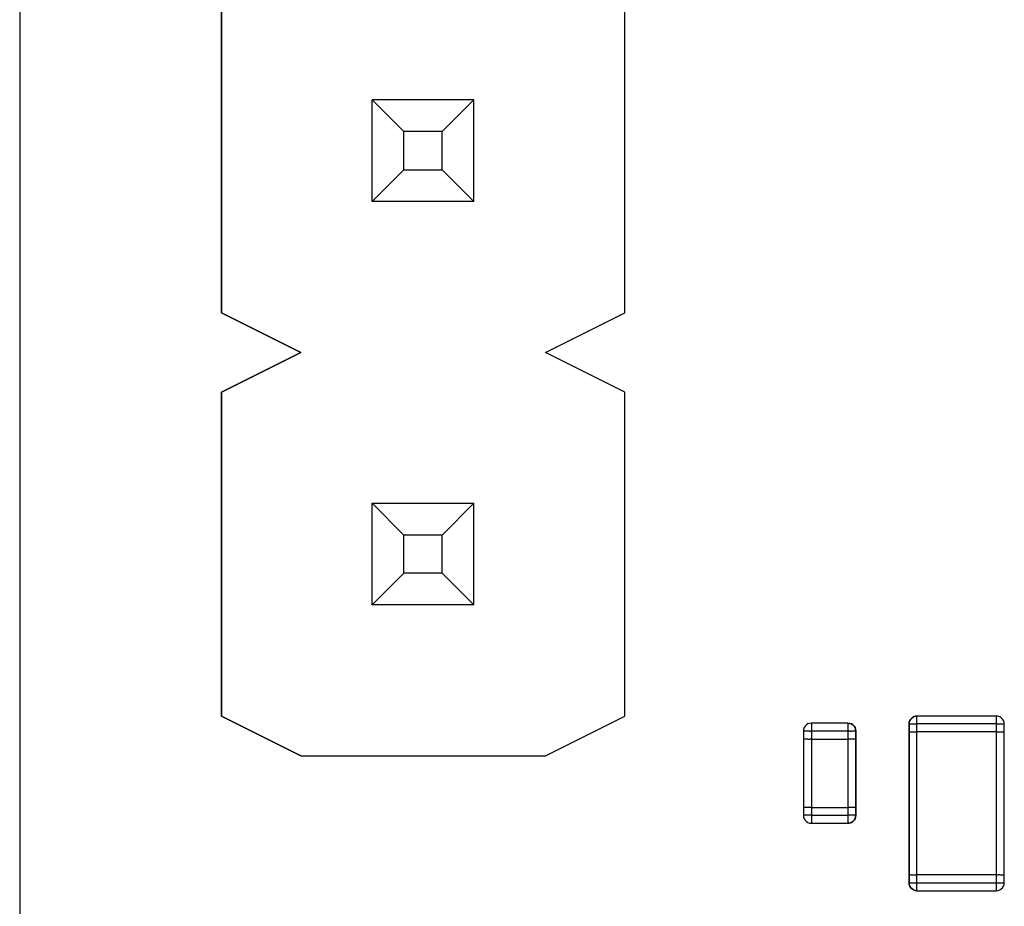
# Model space of a CAD drawing. Header units: inches. Extents: x 0 to 474, y -297 to 0.
# Tile 65 of 256: x 145.8 to 152, y -152.29 to -146.7. Entities that reach past the tile are written whole.
import ezdxf

# ---------------------------------------------------------------- set-up
doc = ezdxf.new("R2010")
doc.units = ezdxf.units.IN
doc.header["$MEASUREMENT"] = 0

msp = doc.modelspace()

# ---------------------------------------------------------------- linework, layer by layer
at = {"color": 18, "true_color": 0x000000}
for p, q in [((145.8, -136.476), (145.8, -188.8)), ((147.0698, -146.5098), (147.0698, -148.5498)), ((147.0698, -148.5498), (147.0698, -146.5098)), ((149.6098, -148.5498), (149.6098, -146.5098)), ((149.6098, -148.5498), (149.6098, -146.5098)), ((148.0198, -147.8498), (148.0198, -147.2098)), ((148.2198, -147.4098), (148.0198, -147.2098)), ((148.6598, -147.2098), (148.0198, -147.2098)), ((148.4598, -147.4098), (148.6598, -147.2098)), ((148.6598, -147.8498), (148.6598, -147.2098)), ((148.2198, -147.6498), (148.2198, -147.4098)), ((148.4598, -147.4098), (148.2198, -147.4098)), ((148.4598, -147.6498), (148.4598, -147.4098)), ((148.0198, -147.8498), (148.2198, -147.6498)), ((148.2198, -147.6498), (148.4598, -147.6498)), ((148.6598, -147.8498), (148.4598, -147.6498)), ((148.6598, -147.8498), (148.0198, -147.8498)), ((147.0698, -148.5498), (147.5698, -148.7998)), ((147.5698, -148.7998), (147.0698, -148.5498)), ((149.1098, -148.7998), (149.6098, -148.5498)), ((149.1098, -148.7998), (149.6098, -148.5498)), ((147.5698, -148.7998), (147.0698, -149.0498)), ((147.0698, -149.0498), (147.5698, -148.7998)), ((149.6098, -149.0498), (149.1098, -148.7998)), ((149.6098, -149.0498), (149.1098, -148.7998)), ((147.0698, -149.0498), (147.0698, -151.0898)), ((147.0698, -151.0898), (147.0698, -149.0498)), ((149.6098, -151.0898), (149.6098, -149.0498)), ((149.6098, -151.0898), (149.6098, -149.0498)), ((148.0198, -150.3898), (148.0198, -149.7498)), ((148.2198, -149.9498), (148.0198, -149.7498)), ((148.0198, -149.7498), (148.6598, -149.7498)), ((148.4598, -149.9498), (148.6598, -149.7498)), ((148.6598, -150.3898), (148.6598, -149.7498)), ((148.2198, -150.1898), (148.2198, -149.9498)), ((148.4598, -149.9498), (148.2198, -149.9498)), ((148.4598, -150.1898), (148.4598, -149.9498)), ((148.0198, -150.3898), (148.2198, -150.1898)), ((148.4598, -150.1898), (148.2198, -150.1898)), ((148.6598, -150.3898), (148.4598, -150.1898)), ((148.6598, -150.3898), (148.0198, -150.3898)), ((147.0698, -151.0898), (147.5698, -151.3398)), ((147.5698, -151.3398), (147.0698, -151.0898)), ((149.1098, -151.3398), (149.6098, -151.0898)), ((149.1098, -151.3398), (149.6098, -151.0898)), ((150.7538, -151.1458), (150.7458, -151.1538)), ((150.7538, -151.1458), (150.7458, -151.1538)), ((150.7628, -151.1398), (150.7538, -151.1458)), ((150.7628, -151.1398), (150.7538, -151.1458)), ((150.7738, -151.1358), (150.7628, -151.1398)), ((150.7738, -151.1358), (150.7628, -151.1398)), ((150.7848, -151.1348), (150.7738, -151.1358)), ((150.7848, -151.1348), (150.7738, -151.1358)), ((151.0148, -151.1348), (150.7848, -151.1348)), ((151.0148, -151.1348), (150.7848, -151.1348)), ((150.7848, -151.1348), (150.7848, -151.1358)), ((150.7848, -151.1358), (150.7848, -151.1398)), ((150.7848, -151.1398), (150.7848, -151.1458)), ((150.7848, -151.1458), (150.7848, -151.1538)), ((151.0258, -151.1358), (151.0148, -151.1348)), ((151.0148, -151.1348), (151.0258, -151.1358)), ((151.0148, -151.1348), (151.0148, -151.1358)), ((151.0148, -151.1358), (151.0148, -151.1398)), ((151.0148, -151.1398), (151.0148, -151.1458)), ((151.0148, -151.1458), (151.0148, -151.1538)), ((151.0368, -151.1398), (151.0258, -151.1358)), ((151.0258, -151.1358), (151.0368, -151.1398)), ((151.0458, -151.1458), (151.0368, -151.1398)), ((151.0368, -151.1398), (151.0458, -151.1458)), ((151.0538, -151.1538), (151.0458, -151.1458)), ((151.0458, -151.1458), (151.0538, -151.1538)), ((151.3998, -151.1398), (151.4008, -151.1288)), ((151.4008, -151.1398), (151.3998, -151.1398)), ((151.3998, -151.1398), (151.3998, -151.1898)), ((151.3998, -151.1898), (151.3998, -151.1398)), ((151.3998, -151.1398), (151.4008, -151.1398)), ((151.4048, -151.1178), (151.4008, -151.1288)), ((151.4008, -151.1288), (151.4048, -151.1178)), ((151.4008, -151.1288), (151.4008, -151.1398)), ((151.4008, -151.1398), (151.4048, -151.1398)), ((151.4108, -151.1088), (151.4048, -151.1178)), ((151.4048, -151.1178), (151.4108, -151.1088)), ((151.4048, -151.1398), (151.4108, -151.1398)), ((151.4188, -151.1008), (151.4108, -151.1088)), ((151.4108, -151.1088), (151.4188, -151.1008)), ((151.4108, -151.1398), (151.4188, -151.1398)), ((151.4278, -151.0948), (151.4188, -151.1008)), ((151.4188, -151.1008), (151.4278, -151.0948)), ((151.4188, -151.1398), (151.4278, -151.1398)), ((151.4388, -151.0908), (151.4278, -151.0948)), ((151.4278, -151.0948), (151.4388, -151.0908)), ((151.4278, -151.1398), (151.4388, -151.1398)), ((151.4498, -151.0898), (151.4388, -151.0908)), ((151.4388, -151.0908), (151.4498, -151.0898)), ((151.4388, -151.1398), (151.4498, -151.1398)), ((151.9498, -151.0898), (151.4498, -151.0898)), ((151.9498, -151.0898), (151.4498, -151.0898)), ((151.4498, -151.0908), (151.4498, -151.0898)), ((151.4498, -151.0948), (151.4498, -151.0908)), ((151.4498, -151.1008), (151.4498, -151.0948)), ((151.4498, -151.1088), (151.4498, -151.1008)), ((151.4498, -151.1178), (151.4498, -151.1088)), ((151.4498, -151.1288), (151.4498, -151.1178)), ((151.4498, -151.1398), (151.4498, -151.1288)), ((151.4498, -151.1898), (151.4498, -151.1398)), ((151.9498, -151.1398), (151.4498, -151.1398)), ((151.9608, -151.0908), (151.9498, -151.0898)), ((151.9608, -151.0908), (151.9498, -151.0898)), ((151.9498, -151.0908), (151.9498, -151.0898)), ((151.9498, -151.0948), (151.9498, -151.0908)), ((151.9498, -151.1008), (151.9498, -151.0948)), ((151.9498, -151.1088), (151.9498, -151.1008)), ((151.9498, -151.1178), (151.9498, -151.1088)), ((151.9498, -151.1288), (151.9498, -151.1178)), ((151.9498, -151.1398), (151.9498, -151.1288)), ((151.9498, -151.1898), (151.9498, -151.1398)), ((151.9498, -151.1398), (151.9608, -151.1398)), ((151.9718, -151.0948), (151.9608, -151.0908)), ((151.9718, -151.0948), (151.9608, -151.0908)), ((151.9608, -151.1398), (151.9718, -151.1398)), ((151.9808, -151.1008), (151.9718, -151.0948)), ((151.9808, -151.1008), (151.9718, -151.0948)), ((151.9718, -151.1398), (151.9808, -151.1398)), ((151.9888, -151.1088), (151.9808, -151.1008)), ((151.9888, -151.1088), (151.9808, -151.1008)), ((151.9808, -151.1398), (151.9888, -151.1398)), ((151.9948, -151.1178), (151.9888, -151.1088)), ((151.9948, -151.1178), (151.9888, -151.1088)), ((151.9888, -151.1398), (151.9948, -151.1398)), ((151.9988, -151.1288), (151.9948, -151.1178)), ((151.9988, -151.1288), (151.9948, -151.1178)), ((151.9948, -151.1398), (151.9988, -151.1398)), ((151.9988, -151.1398), (151.9988, -151.1288)), ((151.9998, -151.1398), (151.9988, -151.1288)), ((151.9998, -151.1398), (151.9988, -151.1398)), ((151.9988, -151.1398), (151.9998, -151.1398)), ((151.9998, -151.1898), (151.9998, -151.1398)), ((151.9998, -151.1898), (151.9998, -151.1398)), ((150.7358, -151.1738), (150.7348, -151.1848)), ((150.7358, -151.1738), (150.7348, -151.1848)), ((150.7348, -151.1848), (150.7348, -151.2348)), ((150.7348, -151.1848), (150.7348, -151.2348)), ((150.7358, -151.1848), (150.7348, -151.1848)), ((150.7398, -151.1628), (150.7358, -151.1738)), ((150.7398, -151.1628), (150.7358, -151.1738)), ((150.7398, -151.1848), (150.7358, -151.1848)), ((150.7458, -151.1538), (150.7398, -151.1628)), ((150.7458, -151.1538), (150.7398, -151.1628)), ((150.7458, -151.1848), (150.7398, -151.1848)), ((150.7538, -151.1848), (150.7458, -151.1848)), ((150.7628, -151.1848), (150.7538, -151.1848)), ((150.7738, -151.1848), (150.7628, -151.1848)), ((150.7738, -151.1848), (150.7848, -151.1848)), ((150.7848, -151.1538), (150.7848, -151.1628)), ((150.7848, -151.1628), (150.7848, -151.1738)), ((150.7848, -151.1738), (150.7848, -151.1848)), ((150.7848, -151.1848), (150.7848, -151.2348)), ((151.0148, -151.1848), (150.7848, -151.1848)), ((151.0148, -151.1538), (151.0148, -151.1628)), ((151.0148, -151.1628), (151.0148, -151.1738)), ((151.0148, -151.1738), (151.0148, -151.1848)), ((151.0258, -151.1848), (151.0148, -151.1848)), ((151.0148, -151.1848), (151.0148, -151.2348)), ((151.0258, -151.1848), (151.0368, -151.1848)), ((151.0458, -151.1848), (151.0368, -151.1848)), ((151.0538, -151.1848), (151.0458, -151.1848)), ((151.0598, -151.1628), (151.0538, -151.1538)), ((151.0538, -151.1538), (151.0598, -151.1628)), ((151.0598, -151.1848), (151.0538, -151.1848)), ((151.0638, -151.1738), (151.0598, -151.1628)), ((151.0598, -151.1628), (151.0638, -151.1738)), ((151.0638, -151.1848), (151.0598, -151.1848)), ((151.0648, -151.1848), (151.0638, -151.1738)), ((151.0638, -151.1738), (151.0648, -151.1848)), ((151.0648, -151.1848), (151.0638, -151.1848)), ((151.0648, -151.2348), (151.0648, -151.1848)), ((151.0648, -151.1848), (151.0648, -151.2348)), ((151.3998, -151.1898), (151.3998, -152.0898)), ((151.3998, -151.1898), (151.4008, -151.1898)), ((151.3998, -152.0898), (151.3998, -151.1898)), ((151.3998, -151.1898), (151.4008, -151.1898)), ((151.4008, -151.1898), (151.4048, -151.1898)), ((151.4008, -151.1898), (151.4048, -151.1898)), ((151.4048, -151.1898), (151.4108, -151.1898)), ((151.4048, -151.1898), (151.4108, -151.1898)), ((151.4108, -151.1898), (151.4188, -151.1898)), ((151.4108, -151.1898), (151.4188, -151.1898)), ((151.4188, -151.1898), (151.4278, -151.1898)), ((151.4188, -151.1898), (151.4278, -151.1898)), ((151.4278, -151.1898), (151.4388, -151.1898)), ((151.4278, -151.1898), (151.4388, -151.1898)), ((151.4388, -151.1898), (151.4498, -151.1898)), ((151.4388, -151.1898), (151.4498, -151.1898)), ((151.9498, -151.1898), (151.4498, -151.1898)), ((151.9498, -151.1898), (151.4498, -151.1898)), ((151.4498, -152.0898), (151.4498, -151.1898)), ((151.9498, -151.1898), (151.9608, -151.1898)), ((151.9498, -151.1898), (151.9608, -151.1898)), ((151.9498, -152.0898), (151.9498, -151.1898)), ((151.9608, -151.1898), (151.9718, -151.1898)), ((151.9608, -151.1898), (151.9718, -151.1898)), ((151.9718, -151.1898), (151.9808, -151.1898)), ((151.9718, -151.1898), (151.9808, -151.1898)), ((151.9808, -151.1898), (151.9888, -151.1898)), ((151.9808, -151.1898), (151.9888, -151.1898)), ((151.9888, -151.1898), (151.9948, -151.1898)), ((151.9888, -151.1898), (151.9948, -151.1898)), ((151.9948, -151.1898), (151.9988, -151.1898)), ((151.9948, -151.1898), (151.9988, -151.1898)), ((151.9988, -151.1898), (151.9998, -151.1898)), ((151.9988, -151.1898), (151.9998, -151.1898)), ((151.9998, -152.0898), (151.9998, -151.1898)), ((151.9998, -152.0898), (151.9998, -151.1898)), ((150.7348, -151.2348), (150.7348, -151.6648)), ((150.7358, -151.2348), (150.7348, -151.2348)), ((150.7358, -151.2348), (150.7348, -151.2348)), ((150.7348, -151.2348), (150.7348, -151.6648)), ((150.7398, -151.2348), (150.7358, -151.2348)), ((150.7398, -151.2348), (150.7358, -151.2348)), ((150.7458, -151.2348), (150.7398, -151.2348)), ((150.7458, -151.2348), (150.7398, -151.2348)), ((150.7538, -151.2348), (150.7458, -151.2348)), ((150.7538, -151.2348), (150.7458, -151.2348)), ((150.7628, -151.2348), (150.7538, -151.2348)), ((150.7628, -151.2348), (150.7538, -151.2348)), ((150.7628, -151.2348), (150.7738, -151.2348)), ((150.7628, -151.2348), (150.7738, -151.2348)), ((150.7848, -151.2348), (150.7738, -151.2348)), ((150.7848, -151.2348), (150.7738, -151.2348)), ((150.7848, -151.2348), (151.0148, -151.2348)), ((150.7848, -151.2348), (151.0148, -151.2348)), ((150.7848, -151.2348), (150.7848, -151.6648)), ((151.0258, -151.2348), (151.0148, -151.2348)), ((151.0258, -151.2348), (151.0148, -151.2348)), ((151.0148, -151.2348), (151.0148, -151.6648)), ((151.0368, -151.2348), (151.0258, -151.2348)), ((151.0368, -151.2348), (151.0258, -151.2348)), ((151.0458, -151.2348), (151.0368, -151.2348)), ((151.0458, -151.2348), (151.0368, -151.2348)), ((151.0538, -151.2348), (151.0458, -151.2348)), ((151.0538, -151.2348), (151.0458, -151.2348)), ((151.0598, -151.2348), (151.0538, -151.2348)), ((151.0598, -151.2348), (151.0538, -151.2348)), ((151.0638, -151.2348), (151.0598, -151.2348)), ((151.0638, -151.2348), (151.0598, -151.2348)), ((151.0648, -151.2348), (151.0638, -151.2348)), ((151.0648, -151.2348), (151.0638, -151.2348)), ((151.0648, -151.6648), (151.0648, -151.2348)), ((151.0648, -151.2348), (151.0648, -151.6648)), ((147.5698, -151.3398), (149.1098, -151.3398)), ((147.5698, -151.3398), (149.1098, -151.3398)), ((150.7348, -151.6648), (150.7348, -151.7148)), ((150.7358, -151.6648), (150.7348, -151.6648)), ((150.7348, -151.6648), (150.7348, -151.7148)), ((150.7358, -151.6648), (150.7348, -151.6648)), ((150.7398, -151.6648), (150.7358, -151.6648)), ((150.7398, -151.6648), (150.7358, -151.6648)), ((150.7458, -151.6648), (150.7398, -151.6648)), ((150.7458, -151.6648), (150.7398, -151.6648)), ((150.7538, -151.6648), (150.7458, -151.6648)), ((150.7538, -151.6648), (150.7458, -151.6648)), ((150.7628, -151.6648), (150.7538, -151.6648)), ((150.7628, -151.6648), (150.7538, -151.6648)), ((150.7738, -151.6648), (150.7628, -151.6648)), ((150.7738, -151.6648), (150.7628, -151.6648)), ((150.7848, -151.6648), (150.7738, -151.6648)), ((150.7848, -151.6648), (150.7738, -151.6648)), ((150.7848, -151.6648), (151.0148, -151.6648)), ((150.7848, -151.6648), (151.0148, -151.6648)), ((150.7848, -151.6648), (150.7848, -151.7148)), ((151.0258, -151.6648), (151.0148, -151.6648)), ((151.0258, -151.6648), (151.0148, -151.6648)), ((151.0148, -151.6648), (151.0148, -151.7148)), ((151.0368, -151.6648), (151.0258, -151.6648)), ((151.0368, -151.6648), (151.0258, -151.6648)), ((151.0458, -151.6648), (151.0368, -151.6648)), ((151.0458, -151.6648), (151.0368, -151.6648)), ((151.0538, -151.6648), (151.0458, -151.6648)), ((151.0538, -151.6648), (151.0458, -151.6648)), ((151.0598, -151.6648), (151.0538, -151.6648)), ((151.0598, -151.6648), (151.0538, -151.6648)), ((151.0638, -151.6648), (151.0598, -151.6648)), ((151.0638, -151.6648), (151.0598, -151.6648)), ((151.0648, -151.6648), (151.0638, -151.6648)), ((151.0648, -151.6648), (151.0638, -151.6648)), ((151.0648, -151.7148), (151.0648, -151.6648)), ((151.0648, -151.6648), (151.0648, -151.7148)), ((150.7348, -151.7148), (150.7358, -151.7148)), ((150.7348, -151.7148), (150.7358, -151.7258)), ((150.7358, -151.7148), (150.7348, -151.7148)), ((150.7358, -151.7148), (150.7358, -151.7258)), ((150.7398, -151.7148), (150.7358, -151.7148)), ((150.7358, -151.7258), (150.7398, -151.7368)), ((150.7358, -151.7258), (150.7398, -151.7368)), ((150.7458, -151.7148), (150.7398, -151.7148)), ((150.7398, -151.7368), (150.7458, -151.7458)), ((150.7398, -151.7368), (150.7458, -151.7458)), ((150.7538, -151.7148), (150.7458, -151.7148)), ((150.7458, -151.7458), (150.7538, -151.7538)), ((150.7458, -151.7458), (150.7538, -151.7538)), ((150.7628, -151.7148), (150.7538, -151.7148)), ((150.7538, -151.7538), (150.7628, -151.7598)), ((150.7538, -151.7538), (150.7628, -151.7598)), ((150.7738, -151.7148), (150.7628, -151.7148)), ((150.7628, -151.7598), (150.7738, -151.7638)), ((150.7628, -151.7598), (150.7738, -151.7638)), ((150.7848, -151.7148), (150.7738, -151.7148)), ((150.7738, -151.7638), (150.7848, -151.7648)), ((150.7738, -151.7638), (150.7848, -151.7648)), ((150.7848, -151.7148), (151.0148, -151.7148)), ((150.7848, -151.7148), (150.7848, -151.7258)), ((150.7848, -151.7258), (150.7848, -151.7368)), ((150.7848, -151.7368), (150.7848, -151.7458)), ((150.7848, -151.7458), (150.7848, -151.7538)), ((150.7848, -151.7538), (150.7848, -151.7598)), ((150.7848, -151.7598), (150.7848, -151.7638)), ((150.7848, -151.7638), (150.7848, -151.7648)), ((150.7848, -151.7648), (151.0148, -151.7648)), ((150.7848, -151.7648), (151.0148, -151.7648)), ((151.0148, -151.7148), (151.0148, -151.7258)), ((151.0258, -151.7148), (151.0148, -151.7148)), ((151.0148, -151.7258), (151.0148, -151.7368)), ((151.0148, -151.7368), (151.0148, -151.7458)), ((151.0148, -151.7458), (151.0148, -151.7538)), ((151.0148, -151.7538), (151.0148, -151.7598)), ((151.0148, -151.7598), (151.0148, -151.7638)), ((151.0148, -151.7648), (151.0258, -151.7638)), ((151.0258, -151.7638), (151.0148, -151.7648)), ((151.0148, -151.7638), (151.0148, -151.7648)), ((151.0368, -151.7148), (151.0258, -151.7148)), ((151.0258, -151.7638), (151.0368, -151.7598)), ((151.0368, -151.7598), (151.0258, -151.7638)), ((151.0458, -151.7148), (151.0368, -151.7148)), ((151.0368, -151.7598), (151.0458, -151.7538)), ((151.0458, -151.7538), (151.0368, -151.7598)), ((151.0538, -151.7148), (151.0458, -151.7148)), ((151.0458, -151.7538), (151.0538, -151.7458)), ((151.0538, -151.7458), (151.0458, -151.7538)), ((151.0598, -151.7148), (151.0538, -151.7148)), ((151.0538, -151.7458), (151.0598, -151.7368)), ((151.0598, -151.7368), (151.0538, -151.7458)), ((151.0638, -151.7148), (151.0598, -151.7148)), ((151.0598, -151.7368), (151.0638, -151.7258)), ((151.0638, -151.7258), (151.0598, -151.7368)), ((151.0638, -151.7258), (151.0638, -151.7148)), ((151.0638, -151.7148), (151.0648, -151.7148)), ((151.0648, -151.7148), (151.0638, -151.7258)), ((151.0648, -151.7148), (151.0638, -151.7148)), ((151.3998, -152.0898), (151.3998, -152.1398)), ((151.3998, -152.0898), (151.4008, -152.0898)), ((151.3998, -152.1398), (151.3998, -152.0898)), ((151.3998, -152.0898), (151.4008, -152.0898)), ((151.3998, -152.1398), (151.4008, -152.1508)), ((151.4008, -152.1508), (151.3998, -152.1398)), ((151.3998, -152.1398), (151.4008, -152.1398)), ((151.4008, -152.0898), (151.4048, -152.0898)), ((151.4008, -152.0898), (151.4048, -152.0898)), ((151.4008, -152.1398), (151.4048, -152.1398)), ((151.4108, -152.0898), (151.4048, -152.0898)), ((151.4108, -152.0898), (151.4048, -152.0898)), ((151.4048, -152.1398), (151.4108, -152.1398)), ((151.4108, -152.0898), (151.4188, -152.0898)), ((151.4108, -152.0898), (151.4188, -152.0898)), ((151.4108, -152.1398), (151.4188, -152.1398)), ((151.4188, -152.0898), (151.4278, -152.0898)), ((151.4188, -152.0898), (151.4278, -152.0898)), ((151.4188, -152.1398), (151.4278, -152.1398)), ((151.4278, -152.0898), (151.4388, -152.0898)), ((151.4278, -152.0898), (151.4388, -152.0898)), ((151.4278, -152.1398), (151.4388, -152.1398)), ((151.4388, -152.0898), (151.4498, -152.0898)), ((151.4388, -152.0898), (151.4498, -152.0898)), ((151.4388, -152.1398), (151.4498, -152.1398)), ((151.9498, -152.0898), (151.4498, -152.0898)), ((151.9498, -152.0898), (151.4498, -152.0898)), ((151.4498, -152.1398), (151.4498, -152.0898)), ((151.4498, -152.1508), (151.4498, -152.1398)), ((151.4498, -152.1398), (151.9498, -152.1398)), ((151.9498, -152.0898), (151.9608, -152.0898)), ((151.9498, -152.0898), (151.9608, -152.0898)), ((151.9498, -152.1398), (151.9498, -152.0898)), ((151.9498, -152.1398), (151.9608, -152.1398)), ((151.9498, -152.1508), (151.9498, -152.1398)), ((151.9718, -152.0898), (151.9608, -152.0898)), ((151.9718, -152.0898), (151.9608, -152.0898)), ((151.9608, -152.1398), (151.9718, -152.1398)), ((151.9718, -152.0898), (151.9808, -152.0898)), ((151.9718, -152.0898), (151.9808, -152.0898)), ((151.9718, -152.1398), (151.9808, -152.1398)), ((151.9808, -152.0898), (151.9888, -152.0898)), ((151.9808, -152.0898), (151.9888, -152.0898)), ((151.9808, -152.1398), (151.9888, -152.1398)), ((151.9888, -152.0898), (151.9948, -152.0898)), ((151.9888, -152.0898), (151.9948, -152.0898)), ((151.9888, -152.1398), (151.9948, -152.1398)), ((151.9948, -152.0898), (151.9988, -152.0898)), ((151.9948, -152.0898), (151.9988, -152.0898)), ((151.9948, -152.1398), (151.9988, -152.1398)), ((151.9988, -152.0898), (151.9998, -152.0898)), ((151.9988, -152.0898), (151.9998, -152.0898)), ((151.9988, -152.1508), (151.9998, -152.1398)), ((151.9988, -152.1508), (151.9998, -152.1398)), ((151.9988, -152.1398), (151.9998, -152.1398)), ((151.9998, -152.1398), (151.9998, -152.0898)), ((151.9998, -152.1398), (151.9998, -152.0898)), ((151.4008, -152.1508), (151.4048, -152.1618)), ((151.4048, -152.1618), (151.4008, -152.1508)), ((151.4048, -152.1618), (151.4108, -152.1708)), ((151.4108, -152.1708), (151.4048, -152.1618)), ((151.4108, -152.1708), (151.4188, -152.1788)), ((151.4188, -152.1788), (151.4108, -152.1708)), ((151.4188, -152.1788), (151.4278, -152.1848)), ((151.4278, -152.1848), (151.4188, -152.1788)), ((151.4278, -152.1848), (151.4388, -152.1888)), ((151.4388, -152.1888), (151.4278, -152.1848)), ((151.4388, -152.1888), (151.4498, -152.1898)), ((151.4498, -152.1898), (151.4388, -152.1888)), ((151.4498, -152.1618), (151.4498, -152.1508)), ((151.4498, -152.1708), (151.4498, -152.1618)), ((151.4498, -152.1788), (151.4498, -152.1708)), ((151.4498, -152.1848), (151.4498, -152.1788)), ((151.4498, -152.1888), (151.4498, -152.1848)), ((151.4498, -152.1898), (151.4498, -152.1888)), ((151.4498, -152.1898), (151.9498, -152.1898)), ((151.4498, -152.1898), (151.9498, -152.1898)), ((151.9498, -152.1618), (151.9498, -152.1508)), ((151.9498, -152.1708), (151.9498, -152.1618)), ((151.9498, -152.1788), (151.9498, -152.1708)), ((151.9498, -152.1848), (151.9498, -152.1788)), ((151.9498, -152.1888), (151.9498, -152.1848)), ((151.9498, -152.1898), (151.9608, -152.1888)), ((151.9498, -152.1898), (151.9608, -152.1888)), ((151.9498, -152.1898), (151.9498, -152.1888)), ((151.9608, -152.1888), (151.9718, -152.1848)), ((151.9608, -152.1888), (151.9718, -152.1848)), ((151.9718, -152.1848), (151.9808, -152.1788)), ((151.9718, -152.1848), (151.9808, -152.1788)), ((151.9808, -152.1788), (151.9888, -152.1708)), ((151.9808, -152.1788), (151.9888, -152.1708)), ((151.9888, -152.1708), (151.9948, -152.1618)), ((151.9888, -152.1708), (151.9948, -152.1618)), ((151.9948, -152.1618), (151.9988, -152.1508)), ((151.9948, -152.1618), (151.9988, -152.1508))]:
    msp.add_line(p, q, dxfattribs=at)
at = {"color": 7, "true_color": 0xffffff}
for p, q in [((147.0698, -146.5098), (147.0698, -148.5498)), ((147.0698, -148.5498), (147.0698, -146.5098)), ((149.6098, -148.5498), (149.6098, -146.5098)), ((149.6098, -148.5498), (149.6098, -146.5098)), ((148.0198, -147.8498), (148.0198, -147.2098)), ((148.2198, -147.4098), (148.0198, -147.2098)), ((148.6598, -147.2098), (148.0198, -147.2098)), ((148.4598, -147.4098), (148.6598, -147.2098)), ((148.6598, -147.8498), (148.6598, -147.2098)), ((148.2198, -147.6498), (148.2198, -147.4098)), ((148.4598, -147.4098), (148.2198, -147.4098)), ((148.4598, -147.6498), (148.4598, -147.4098)), ((148.0198, -147.8498), (148.2198, -147.6498)), ((148.2198, -147.6498), (148.4598, -147.6498)), ((148.6598, -147.8498), (148.4598, -147.6498)), ((148.6598, -147.8498), (148.0198, -147.8498)), ((147.0698, -148.5498), (147.5698, -148.7998)), ((147.5698, -148.7998), (147.0698, -148.5498)), ((149.1098, -148.7998), (149.6098, -148.5498)), ((149.1098, -148.7998), (149.6098, -148.5498)), ((147.5698, -148.7998), (147.0698, -149.0498)), ((147.0698, -149.0498), (147.5698, -148.7998)), ((149.6098, -149.0498), (149.1098, -148.7998)), ((149.6098, -149.0498), (149.1098, -148.7998)), ((147.0698, -149.0498), (147.0698, -151.0898)), ((147.0698, -151.0898), (147.0698, -149.0498)), ((149.6098, -151.0898), (149.6098, -149.0498)), ((149.6098, -151.0898), (149.6098, -149.0498)), ((148.0198, -150.3898), (148.0198, -149.7498)), ((148.2198, -149.9498), (148.0198, -149.7498)), ((148.0198, -149.7498), (148.6598, -149.7498)), ((148.4598, -149.9498), (148.6598, -149.7498)), ((148.6598, -150.3898), (148.6598, -149.7498)), ((148.2198, -150.1898), (148.2198, -149.9498)), ((148.4598, -149.9498), (148.2198, -149.9498)), ((148.4598, -150.1898), (148.4598, -149.9498)), ((148.0198, -150.3898), (148.2198, -150.1898)), ((148.4598, -150.1898), (148.2198, -150.1898)), ((148.6598, -150.3898), (148.4598, -150.1898)), ((148.6598, -150.3898), (148.0198, -150.3898)), ((147.0698, -151.0898), (147.5698, -151.3398)), ((147.5698, -151.3398), (147.0698, -151.0898)), ((149.1098, -151.3398), (149.6098, -151.0898)), ((149.1098, -151.3398), (149.6098, -151.0898)), ((150.7538, -151.1458), (150.7458, -151.1538)), ((150.7538, -151.1458), (150.7458, -151.1538)), ((150.7628, -151.1398), (150.7538, -151.1458)), ((150.7628, -151.1398), (150.7538, -151.1458)), ((150.7738, -151.1358), (150.7628, -151.1398)), ((150.7738, -151.1358), (150.7628, -151.1398)), ((150.7848, -151.1348), (150.7738, -151.1358)), ((150.7848, -151.1348), (150.7738, -151.1358)), ((151.0148, -151.1348), (150.7848, -151.1348)), ((151.0148, -151.1348), (150.7848, -151.1348)), ((150.7848, -151.1348), (150.7848, -151.1358)), ((150.7848, -151.1358), (150.7848, -151.1398)), ((150.7848, -151.1398), (150.7848, -151.1458)), ((150.7848, -151.1458), (150.7848, -151.1538)), ((151.0258, -151.1358), (151.0148, -151.1348)), ((151.0148, -151.1348), (151.0258, -151.1358)), ((151.0148, -151.1348), (151.0148, -151.1358)), ((151.0148, -151.1358), (151.0148, -151.1398)), ((151.0148, -151.1398), (151.0148, -151.1458)), ((151.0148, -151.1458), (151.0148, -151.1538)), ((151.0368, -151.1398), (151.0258, -151.1358)), ((151.0258, -151.1358), (151.0368, -151.1398)), ((151.0458, -151.1458), (151.0368, -151.1398)), ((151.0368, -151.1398), (151.0458, -151.1458)), ((151.0538, -151.1538), (151.0458, -151.1458)), ((151.0458, -151.1458), (151.0538, -151.1538)), ((151.3998, -151.1398), (151.4008, -151.1288)), ((151.4008, -151.1398), (151.3998, -151.1398)), ((151.3998, -151.1398), (151.3998, -151.1898)), ((151.3998, -151.1898), (151.3998, -151.1398)), ((151.3998, -151.1398), (151.4008, -151.1398)), ((151.4048, -151.1178), (151.4008, -151.1288)), ((151.4008, -151.1288), (151.4048, -151.1178)), ((151.4008, -151.1288), (151.4008, -151.1398)), ((151.4008, -151.1398), (151.4048, -151.1398)), ((151.4108, -151.1088), (151.4048, -151.1178)), ((151.4048, -151.1178), (151.4108, -151.1088)), ((151.4048, -151.1398), (151.4108, -151.1398)), ((151.4188, -151.1008), (151.4108, -151.1088)), ((151.4108, -151.1088), (151.4188, -151.1008)), ((151.4108, -151.1398), (151.4188, -151.1398)), ((151.4278, -151.0948), (151.4188, -151.1008)), ((151.4188, -151.1008), (151.4278, -151.0948)), ((151.4188, -151.1398), (151.4278, -151.1398)), ((151.4388, -151.0908), (151.4278, -151.0948)), ((151.4278, -151.0948), (151.4388, -151.0908)), ((151.4278, -151.1398), (151.4388, -151.1398)), ((151.4498, -151.0898), (151.4388, -151.0908)), ((151.4388, -151.0908), (151.4498, -151.0898)), ((151.4388, -151.1398), (151.4498, -151.1398)), ((151.9498, -151.0898), (151.4498, -151.0898)), ((151.9498, -151.0898), (151.4498, -151.0898)), ((151.4498, -151.0908), (151.4498, -151.0898)), ((151.4498, -151.0948), (151.4498, -151.0908)), ((151.4498, -151.1008), (151.4498, -151.0948)), ((151.4498, -151.1088), (151.4498, -151.1008)), ((151.4498, -151.1178), (151.4498, -151.1088)), ((151.4498, -151.1288), (151.4498, -151.1178)), ((151.4498, -151.1398), (151.4498, -151.1288)), ((151.4498, -151.1898), (151.4498, -151.1398)), ((151.9498, -151.1398), (151.4498, -151.1398)), ((151.9608, -151.0908), (151.9498, -151.0898)), ((151.9608, -151.0908), (151.9498, -151.0898)), ((151.9498, -151.0908), (151.9498, -151.0898)), ((151.9498, -151.0948), (151.9498, -151.0908)), ((151.9498, -151.1008), (151.9498, -151.0948)), ((151.9498, -151.1088), (151.9498, -151.1008)), ((151.9498, -151.1178), (151.9498, -151.1088)), ((151.9498, -151.1288), (151.9498, -151.1178)), ((151.9498, -151.1398), (151.9498, -151.1288)), ((151.9498, -151.1898), (151.9498, -151.1398)), ((151.9498, -151.1398), (151.9608, -151.1398)), ((151.9718, -151.0948), (151.9608, -151.0908)), ((151.9718, -151.0948), (151.9608, -151.0908)), ((151.9608, -151.1398), (151.9718, -151.1398)), ((151.9808, -151.1008), (151.9718, -151.0948)), ((151.9808, -151.1008), (151.9718, -151.0948)), ((151.9718, -151.1398), (151.9808, -151.1398)), ((151.9888, -151.1088), (151.9808, -151.1008)), ((151.9888, -151.1088), (151.9808, -151.1008)), ((151.9808, -151.1398), (151.9888, -151.1398)), ((151.9948, -151.1178), (151.9888, -151.1088)), ((151.9948, -151.1178), (151.9888, -151.1088)), ((151.9888, -151.1398), (151.9948, -151.1398)), ((151.9988, -151.1288), (151.9948, -151.1178)), ((151.9988, -151.1288), (151.9948, -151.1178)), ((151.9948, -151.1398), (151.9988, -151.1398)), ((151.9988, -151.1398), (151.9988, -151.1288)), ((151.9998, -151.1398), (151.9988, -151.1288)), ((151.9998, -151.1398), (151.9988, -151.1398)), ((151.9988, -151.1398), (151.9998, -151.1398)), ((151.9998, -151.1898), (151.9998, -151.1398)), ((151.9998, -151.1898), (151.9998, -151.1398)), ((150.7358, -151.1738), (150.7348, -151.1848)), ((150.7358, -151.1738), (150.7348, -151.1848)), ((150.7348, -151.1848), (150.7348, -151.2348)), ((150.7348, -151.1848), (150.7348, -151.2348)), ((150.7358, -151.1848), (150.7348, -151.1848)), ((150.7398, -151.1628), (150.7358, -151.1738)), ((150.7398, -151.1628), (150.7358, -151.1738)), ((150.7398, -151.1848), (150.7358, -151.1848)), ((150.7458, -151.1538), (150.7398, -151.1628)), ((150.7458, -151.1538), (150.7398, -151.1628)), ((150.7458, -151.1848), (150.7398, -151.1848)), ((150.7538, -151.1848), (150.7458, -151.1848)), ((150.7628, -151.1848), (150.7538, -151.1848)), ((150.7738, -151.1848), (150.7628, -151.1848)), ((150.7738, -151.1848), (150.7848, -151.1848)), ((150.7848, -151.1538), (150.7848, -151.1628)), ((150.7848, -151.1628), (150.7848, -151.1738)), ((150.7848, -151.1738), (150.7848, -151.1848)), ((150.7848, -151.1848), (150.7848, -151.2348)), ((151.0148, -151.1848), (150.7848, -151.1848)), ((151.0148, -151.1538), (151.0148, -151.1628)), ((151.0148, -151.1628), (151.0148, -151.1738)), ((151.0148, -151.1738), (151.0148, -151.1848)), ((151.0258, -151.1848), (151.0148, -151.1848)), ((151.0148, -151.1848), (151.0148, -151.2348)), ((151.0258, -151.1848), (151.0368, -151.1848)), ((151.0458, -151.1848), (151.0368, -151.1848)), ((151.0538, -151.1848), (151.0458, -151.1848)), ((151.0598, -151.1628), (151.0538, -151.1538)), ((151.0538, -151.1538), (151.0598, -151.1628)), ((151.0598, -151.1848), (151.0538, -151.1848)), ((151.0638, -151.1738), (151.0598, -151.1628)), ((151.0598, -151.1628), (151.0638, -151.1738)), ((151.0638, -151.1848), (151.0598, -151.1848)), ((151.0648, -151.1848), (151.0638, -151.1738)), ((151.0638, -151.1738), (151.0648, -151.1848)), ((151.0648, -151.1848), (151.0638, -151.1848)), ((151.0648, -151.2348), (151.0648, -151.1848)), ((151.0648, -151.1848), (151.0648, -151.2348)), ((151.3998, -151.1898), (151.3998, -152.0898)), ((151.3998, -151.1898), (151.4008, -151.1898)), ((151.3998, -152.0898), (151.3998, -151.1898)), ((151.3998, -151.1898), (151.4008, -151.1898)), ((151.4008, -151.1898), (151.4048, -151.1898)), ((151.4008, -151.1898), (151.4048, -151.1898)), ((151.4048, -151.1898), (151.4108, -151.1898)), ((151.4048, -151.1898), (151.4108, -151.1898)), ((151.4108, -151.1898), (151.4188, -151.1898)), ((151.4108, -151.1898), (151.4188, -151.1898)), ((151.4188, -151.1898), (151.4278, -151.1898)), ((151.4188, -151.1898), (151.4278, -151.1898)), ((151.4278, -151.1898), (151.4388, -151.1898)), ((151.4278, -151.1898), (151.4388, -151.1898)), ((151.4388, -151.1898), (151.4498, -151.1898)), ((151.4388, -151.1898), (151.4498, -151.1898)), ((151.9498, -151.1898), (151.4498, -151.1898)), ((151.9498, -151.1898), (151.4498, -151.1898)), ((151.4498, -152.0898), (151.4498, -151.1898)), ((151.9498, -151.1898), (151.9608, -151.1898)), ((151.9498, -151.1898), (151.9608, -151.1898)), ((151.9498, -152.0898), (151.9498, -151.1898)), ((151.9608, -151.1898), (151.9718, -151.1898)), ((151.9608, -151.1898), (151.9718, -151.1898)), ((151.9718, -151.1898), (151.9808, -151.1898)), ((151.9718, -151.1898), (151.9808, -151.1898)), ((151.9808, -151.1898), (151.9888, -151.1898)), ((151.9808, -151.1898), (151.9888, -151.1898)), ((151.9888, -151.1898), (151.9948, -151.1898)), ((151.9888, -151.1898), (151.9948, -151.1898)), ((151.9948, -151.1898), (151.9988, -151.1898)), ((151.9948, -151.1898), (151.9988, -151.1898)), ((151.9988, -151.1898), (151.9998, -151.1898)), ((151.9988, -151.1898), (151.9998, -151.1898)), ((151.9998, -152.0898), (151.9998, -151.1898)), ((151.9998, -152.0898), (151.9998, -151.1898)), ((150.7348, -151.2348), (150.7348, -151.6648)), ((150.7358, -151.2348), (150.7348, -151.2348)), ((150.7358, -151.2348), (150.7348, -151.2348)), ((150.7348, -151.2348), (150.7348, -151.6648)), ((150.7398, -151.2348), (150.7358, -151.2348)), ((150.7398, -151.2348), (150.7358, -151.2348)), ((150.7458, -151.2348), (150.7398, -151.2348)), ((150.7458, -151.2348), (150.7398, -151.2348)), ((150.7538, -151.2348), (150.7458, -151.2348)), ((150.7538, -151.2348), (150.7458, -151.2348)), ((150.7628, -151.2348), (150.7538, -151.2348)), ((150.7628, -151.2348), (150.7538, -151.2348)), ((150.7628, -151.2348), (150.7738, -151.2348)), ((150.7628, -151.2348), (150.7738, -151.2348)), ((150.7848, -151.2348), (150.7738, -151.2348)), ((150.7848, -151.2348), (150.7738, -151.2348)), ((150.7848, -151.2348), (151.0148, -151.2348)), ((150.7848, -151.2348), (151.0148, -151.2348)), ((150.7848, -151.2348), (150.7848, -151.6648)), ((151.0258, -151.2348), (151.0148, -151.2348)), ((151.0258, -151.2348), (151.0148, -151.2348)), ((151.0148, -151.2348), (151.0148, -151.6648)), ((151.0368, -151.2348), (151.0258, -151.2348)), ((151.0368, -151.2348), (151.0258, -151.2348)), ((151.0458, -151.2348), (151.0368, -151.2348)), ((151.0458, -151.2348), (151.0368, -151.2348)), ((151.0538, -151.2348), (151.0458, -151.2348)), ((151.0538, -151.2348), (151.0458, -151.2348)), ((151.0598, -151.2348), (151.0538, -151.2348)), ((151.0598, -151.2348), (151.0538, -151.2348)), ((151.0638, -151.2348), (151.0598, -151.2348)), ((151.0638, -151.2348), (151.0598, -151.2348)), ((151.0648, -151.2348), (151.0638, -151.2348)), ((151.0648, -151.2348), (151.0638, -151.2348)), ((151.0648, -151.6648), (151.0648, -151.2348)), ((151.0648, -151.2348), (151.0648, -151.6648)), ((147.5698, -151.3398), (149.1098, -151.3398)), ((147.5698, -151.3398), (149.1098, -151.3398)), ((150.7348, -151.6648), (150.7348, -151.7148)), ((150.7358, -151.6648), (150.7348, -151.6648)), ((150.7348, -151.6648), (150.7348, -151.7148)), ((150.7358, -151.6648), (150.7348, -151.6648)), ((150.7398, -151.6648), (150.7358, -151.6648)), ((150.7398, -151.6648), (150.7358, -151.6648)), ((150.7458, -151.6648), (150.7398, -151.6648)), ((150.7458, -151.6648), (150.7398, -151.6648)), ((150.7538, -151.6648), (150.7458, -151.6648)), ((150.7538, -151.6648), (150.7458, -151.6648)), ((150.7628, -151.6648), (150.7538, -151.6648)), ((150.7628, -151.6648), (150.7538, -151.6648)), ((150.7738, -151.6648), (150.7628, -151.6648)), ((150.7738, -151.6648), (150.7628, -151.6648)), ((150.7848, -151.6648), (150.7738, -151.6648)), ((150.7848, -151.6648), (150.7738, -151.6648)), ((150.7848, -151.6648), (151.0148, -151.6648)), ((150.7848, -151.6648), (151.0148, -151.6648)), ((150.7848, -151.6648), (150.7848, -151.7148)), ((151.0258, -151.6648), (151.0148, -151.6648)), ((151.0258, -151.6648), (151.0148, -151.6648)), ((151.0148, -151.6648), (151.0148, -151.7148)), ((151.0368, -151.6648), (151.0258, -151.6648)), ((151.0368, -151.6648), (151.0258, -151.6648)), ((151.0458, -151.6648), (151.0368, -151.6648)), ((151.0458, -151.6648), (151.0368, -151.6648)), ((151.0538, -151.6648), (151.0458, -151.6648)), ((151.0538, -151.6648), (151.0458, -151.6648)), ((151.0598, -151.6648), (151.0538, -151.6648)), ((151.0598, -151.6648), (151.0538, -151.6648)), ((151.0638, -151.6648), (151.0598, -151.6648)), ((151.0638, -151.6648), (151.0598, -151.6648)), ((151.0648, -151.6648), (151.0638, -151.6648)), ((151.0648, -151.6648), (151.0638, -151.6648)), ((151.0648, -151.7148), (151.0648, -151.6648)), ((151.0648, -151.6648), (151.0648, -151.7148)), ((150.7348, -151.7148), (150.7358, -151.7148)), ((150.7348, -151.7148), (150.7358, -151.7258)), ((150.7358, -151.7148), (150.7348, -151.7148)), ((150.7358, -151.7148), (150.7358, -151.7258)), ((150.7398, -151.7148), (150.7358, -151.7148)), ((150.7358, -151.7258), (150.7398, -151.7368)), ((150.7358, -151.7258), (150.7398, -151.7368)), ((150.7458, -151.7148), (150.7398, -151.7148)), ((150.7398, -151.7368), (150.7458, -151.7458)), ((150.7398, -151.7368), (150.7458, -151.7458)), ((150.7538, -151.7148), (150.7458, -151.7148)), ((150.7458, -151.7458), (150.7538, -151.7538)), ((150.7458, -151.7458), (150.7538, -151.7538)), ((150.7628, -151.7148), (150.7538, -151.7148)), ((150.7538, -151.7538), (150.7628, -151.7598)), ((150.7538, -151.7538), (150.7628, -151.7598)), ((150.7738, -151.7148), (150.7628, -151.7148)), ((150.7628, -151.7598), (150.7738, -151.7638)), ((150.7628, -151.7598), (150.7738, -151.7638)), ((150.7848, -151.7148), (150.7738, -151.7148)), ((150.7738, -151.7638), (150.7848, -151.7648)), ((150.7738, -151.7638), (150.7848, -151.7648)), ((150.7848, -151.7148), (151.0148, -151.7148)), ((150.7848, -151.7148), (150.7848, -151.7258)), ((150.7848, -151.7258), (150.7848, -151.7368)), ((150.7848, -151.7368), (150.7848, -151.7458)), ((150.7848, -151.7458), (150.7848, -151.7538)), ((150.7848, -151.7538), (150.7848, -151.7598)), ((150.7848, -151.7598), (150.7848, -151.7638)), ((150.7848, -151.7638), (150.7848, -151.7648)), ((150.7848, -151.7648), (151.0148, -151.7648)), ((150.7848, -151.7648), (151.0148, -151.7648)), ((151.0148, -151.7148), (151.0148, -151.7258)), ((151.0258, -151.7148), (151.0148, -151.7148)), ((151.0148, -151.7258), (151.0148, -151.7368)), ((151.0148, -151.7368), (151.0148, -151.7458)), ((151.0148, -151.7458), (151.0148, -151.7538)), ((151.0148, -151.7538), (151.0148, -151.7598)), ((151.0148, -151.7598), (151.0148, -151.7638)), ((151.0148, -151.7648), (151.0258, -151.7638)), ((151.0258, -151.7638), (151.0148, -151.7648)), ((151.0148, -151.7638), (151.0148, -151.7648)), ((151.0368, -151.7148), (151.0258, -151.7148)), ((151.0258, -151.7638), (151.0368, -151.7598)), ((151.0368, -151.7598), (151.0258, -151.7638)), ((151.0458, -151.7148), (151.0368, -151.7148)), ((151.0368, -151.7598), (151.0458, -151.7538)), ((151.0458, -151.7538), (151.0368, -151.7598)), ((151.0538, -151.7148), (151.0458, -151.7148)), ((151.0458, -151.7538), (151.0538, -151.7458)), ((151.0538, -151.7458), (151.0458, -151.7538)), ((151.0598, -151.7148), (151.0538, -151.7148)), ((151.0538, -151.7458), (151.0598, -151.7368)), ((151.0598, -151.7368), (151.0538, -151.7458)), ((151.0638, -151.7148), (151.0598, -151.7148)), ((151.0598, -151.7368), (151.0638, -151.7258)), ((151.0638, -151.7258), (151.0598, -151.7368)), ((151.0638, -151.7258), (151.0638, -151.7148)), ((151.0638, -151.7148), (151.0648, -151.7148)), ((151.0648, -151.7148), (151.0638, -151.7258)), ((151.0648, -151.7148), (151.0638, -151.7148)), ((151.3998, -152.0898), (151.3998, -152.1398)), ((151.3998, -152.0898), (151.4008, -152.0898)), ((151.3998, -152.1398), (151.3998, -152.0898)), ((151.3998, -152.0898), (151.4008, -152.0898)), ((151.3998, -152.1398), (151.4008, -152.1508)), ((151.4008, -152.1508), (151.3998, -152.1398)), ((151.3998, -152.1398), (151.4008, -152.1398)), ((151.4008, -152.0898), (151.4048, -152.0898)), ((151.4008, -152.0898), (151.4048, -152.0898)), ((151.4008, -152.1398), (151.4048, -152.1398)), ((151.4108, -152.0898), (151.4048, -152.0898)), ((151.4108, -152.0898), (151.4048, -152.0898)), ((151.4048, -152.1398), (151.4108, -152.1398)), ((151.4108, -152.0898), (151.4188, -152.0898)), ((151.4108, -152.0898), (151.4188, -152.0898)), ((151.4108, -152.1398), (151.4188, -152.1398)), ((151.4188, -152.0898), (151.4278, -152.0898)), ((151.4188, -152.0898), (151.4278, -152.0898)), ((151.4188, -152.1398), (151.4278, -152.1398)), ((151.4278, -152.0898), (151.4388, -152.0898)), ((151.4278, -152.0898), (151.4388, -152.0898)), ((151.4278, -152.1398), (151.4388, -152.1398)), ((151.4388, -152.0898), (151.4498, -152.0898)), ((151.4388, -152.0898), (151.4498, -152.0898)), ((151.4388, -152.1398), (151.4498, -152.1398)), ((151.9498, -152.0898), (151.4498, -152.0898)), ((151.9498, -152.0898), (151.4498, -152.0898)), ((151.4498, -152.1398), (151.4498, -152.0898)), ((151.4498, -152.1508), (151.4498, -152.1398)), ((151.4498, -152.1398), (151.9498, -152.1398)), ((151.9498, -152.0898), (151.9608, -152.0898)), ((151.9498, -152.0898), (151.9608, -152.0898)), ((151.9498, -152.1398), (151.9498, -152.0898)), ((151.9498, -152.1398), (151.9608, -152.1398)), ((151.9498, -152.1508), (151.9498, -152.1398)), ((151.9718, -152.0898), (151.9608, -152.0898)), ((151.9718, -152.0898), (151.9608, -152.0898)), ((151.9608, -152.1398), (151.9718, -152.1398)), ((151.9718, -152.0898), (151.9808, -152.0898)), ((151.9718, -152.0898), (151.9808, -152.0898)), ((151.9718, -152.1398), (151.9808, -152.1398)), ((151.9808, -152.0898), (151.9888, -152.0898)), ((151.9808, -152.0898), (151.9888, -152.0898)), ((151.9808, -152.1398), (151.9888, -152.1398)), ((151.9888, -152.0898), (151.9948, -152.0898)), ((151.9888, -152.0898), (151.9948, -152.0898)), ((151.9888, -152.1398), (151.9948, -152.1398)), ((151.9948, -152.0898), (151.9988, -152.0898)), ((151.9948, -152.0898), (151.9988, -152.0898)), ((151.9948, -152.1398), (151.9988, -152.1398)), ((151.9988, -152.0898), (151.9998, -152.0898)), ((151.9988, -152.0898), (151.9998, -152.0898)), ((151.9988, -152.1508), (151.9998, -152.1398)), ((151.9988, -152.1508), (151.9998, -152.1398)), ((151.9988, -152.1398), (151.9998, -152.1398)), ((151.9998, -152.1398), (151.9998, -152.0898)), ((151.9998, -152.1398), (151.9998, -152.0898)), ((151.4008, -152.1508), (151.4048, -152.1618)), ((151.4048, -152.1618), (151.4008, -152.1508)), ((151.4048, -152.1618), (151.4108, -152.1708)), ((151.4108, -152.1708), (151.4048, -152.1618)), ((151.4108, -152.1708), (151.4188, -152.1788)), ((151.4188, -152.1788), (151.4108, -152.1708)), ((151.4188, -152.1788), (151.4278, -152.1848)), ((151.4278, -152.1848), (151.4188, -152.1788)), ((151.4278, -152.1848), (151.4388, -152.1888)), ((151.4388, -152.1888), (151.4278, -152.1848)), ((151.4388, -152.1888), (151.4498, -152.1898)), ((151.4498, -152.1898), (151.4388, -152.1888)), ((151.4498, -152.1618), (151.4498, -152.1508)), ((151.4498, -152.1708), (151.4498, -152.1618)), ((151.4498, -152.1788), (151.4498, -152.1708)), ((151.4498, -152.1848), (151.4498, -152.1788)), ((151.4498, -152.1888), (151.4498, -152.1848)), ((151.4498, -152.1898), (151.4498, -152.1888)), ((151.4498, -152.1898), (151.9498, -152.1898)), ((151.4498, -152.1898), (151.9498, -152.1898)), ((151.9498, -152.1618), (151.9498, -152.1508)), ((151.9498, -152.1708), (151.9498, -152.1618)), ((151.9498, -152.1788), (151.9498, -152.1708)), ((151.9498, -152.1848), (151.9498, -152.1788)), ((151.9498, -152.1888), (151.9498, -152.1848)), ((151.9498, -152.1898), (151.9608, -152.1888)), ((151.9498, -152.1898), (151.9608, -152.1888)), ((151.9498, -152.1898), (151.9498, -152.1888)), ((151.9608, -152.1888), (151.9718, -152.1848)), ((151.9608, -152.1888), (151.9718, -152.1848)), ((151.9718, -152.1848), (151.9808, -152.1788)), ((151.9718, -152.1848), (151.9808, -152.1788)), ((151.9808, -152.1788), (151.9888, -152.1708)), ((151.9808, -152.1788), (151.9888, -152.1708)), ((151.9888, -152.1708), (151.9948, -152.1618)), ((151.9888, -152.1708), (151.9948, -152.1618)), ((151.9948, -152.1618), (151.9988, -152.1508)), ((151.9948, -152.1618), (151.9988, -152.1508))]:
    msp.add_line(p, q, dxfattribs=at)

doc.saveas('drawing.dxf')
